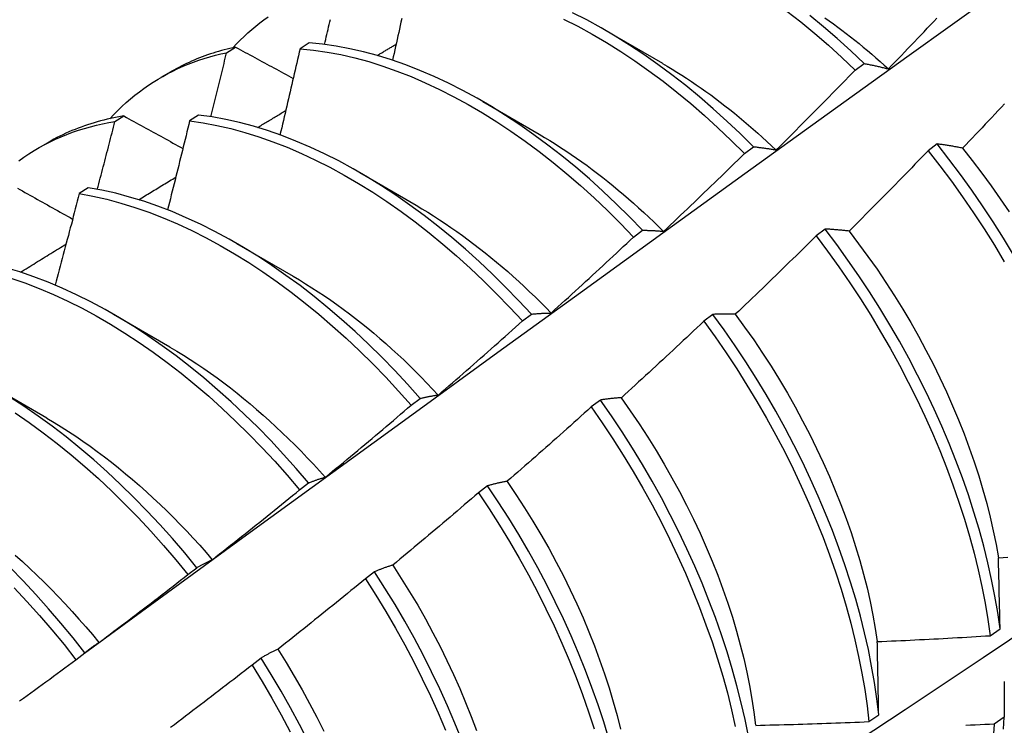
# Model space of a CAD drawing. Header units: inches. Extents: x 20 to 233, y 20 to 138.
# Tile 75 of 109: x 207.794 to 208.072, y 83.033 to 83.232. Entities that reach past the tile are written whole.
import ezdxf

# ---------------------------------------------------------------- set-up
doc = ezdxf.new("R2010")
doc.units = ezdxf.units.IN
doc.header["$MEASUREMENT"] = 0
doc.layers.add('Visible Edges(ANSI)', color=7, linetype='Continuous', lineweight=25)

msp = doc.modelspace()

# ---------------------------------------------------------------- linework, layer by layer
at = {"layer": 'Visible Edges(ANSI)'}
for p, q in [((207.9592, 83.2292), (207.97515, 83.21997)), ((207.85198, 83.22296), (207.85453, 83.22453)), ((207.87528, 83.22574), (207.87276, 83.2241)), ((208.02965, 83.21802), (208.03217, 83.21991)), ((207.83353, 83.21603), (207.83634, 83.21765)), ((207.9244, 83.20916), (207.94035, 83.19994)), ((207.82042, 83.2035), (207.82297, 83.20508)), ((207.84405, 83.20535), (207.84153, 83.2037)), ((207.79873, 83.19599), (207.80155, 83.19761)), ((208.0528, 83.19718), (208.05024, 83.19524)), ((207.99835, 83.1945), (208.00088, 83.1964)), ((207.8896, 83.18913), (207.90555, 83.1799)), ((207.81285, 83.18481), (207.81034, 83.18314)), ((207.967, 83.17088), (207.96953, 83.17279)), ((208.02115, 83.17314), (208.01859, 83.17119)), ((207.8548, 83.16909), (207.87075, 83.15986)), ((207.82, 83.14905), (207.83595, 83.13982)), ((207.9356, 83.14717), (207.93814, 83.14909)), ((207.98942, 83.14902), (207.98686, 83.14707)), ((207.7852, 83.12901), (207.80115, 83.11978)), ((207.90414, 83.12337), (207.90668, 83.1253)), ((207.95763, 83.12484), (207.95506, 83.12288)), ((207.87262, 83.09949), (207.87517, 83.10142)), ((207.92576, 83.1006), (207.92318, 83.09864)), ((207.84104, 83.07552), (207.84359, 83.07746)), ((207.89381, 83.0763), (207.89122, 83.07433)), ((208.06783, 83.05825), (208.07059, 83.06021)), ((207.80939, 83.05148), (207.81195, 83.05343)), ((207.86178, 83.05194), (207.85918, 83.04997)), ((208.03351, 83.03397), (208.03629, 83.03593)), ((208.07176, 83.03521), (208.06894, 83.03328))]:
    msp.add_line(p, q, dxfattribs=at)
at = {"layer": 'Visible Edges(ANSI)', "flags": 128}
for points in [[(207.81185, 83.05336), (207.83527, 83.07043), (207.85867, 83.08747), (207.88204, 83.10447), (207.90538, 83.12143), (207.92869, 83.13835), (207.95198, 83.15522), (207.97525, 83.17206), (207.99849, 83.18885), (208.02172, 83.20559), (208.04492, 83.22229), (208.0681, 83.23894), (208.09127, 83.25555), (208.11442, 83.2721), (208.13755, 83.2886), (208.16068, 83.30505), (208.18379, 83.32145), (208.20688, 83.33779), (208.22997, 83.35408), (208.25305, 83.37031)], [(207.85378, 83.22436), (207.8548, 83.22545), (207.85585, 83.22652), (207.85692, 83.22755), (207.858, 83.22856), (207.85911, 83.22953), (207.86024, 83.23048), (207.86138, 83.23139), (207.86255, 83.23228), (207.86373, 83.23314)], [(208.00088, 83.1964), (207.99715, 83.20009), (207.99338, 83.20366), (207.98955, 83.20712), (207.98569, 83.21045), (207.98178, 83.21366), (207.97785, 83.21673), (207.97388, 83.21967), (207.96989, 83.22247), (207.96588, 83.22512), (207.96185, 83.22763), (207.95782, 83.22999), (207.95378, 83.2322), (207.94974, 83.23425)], [(208.01037, 83.23474), (208.0143, 83.23165), (208.0182, 83.22843), (208.02206, 83.22508), (208.02588, 83.22161), (208.02965, 83.21802)], [(208.03217, 83.21991), (208.0284, 83.22349), (208.02458, 83.22696), (208.02072, 83.2303), (208.01681, 83.23351)], [(208.02105, 83.23285), (208.02227, 83.23199), (208.02349, 83.23111), (208.02471, 83.23021), (208.02592, 83.22931), (208.02714, 83.22838), (208.02834, 83.22744), (208.02955, 83.22649), (208.03075, 83.22553), (208.03195, 83.22454), (208.03314, 83.22355), (208.03433, 83.22254), (208.03551, 83.22152), (208.03669, 83.22048), (208.03786, 83.21944), (208.03903, 83.21837)], [(207.87967, 83.22529), (207.87983, 83.226), (207.88, 83.2267), (207.88017, 83.22741), (207.88033, 83.22812), (207.8805, 83.22883), (207.88066, 83.22953), (207.88083, 83.23024), (207.88099, 83.23095), (207.88116, 83.23166), (207.88132, 83.23237)], [(207.90148, 83.23259), (207.90127, 83.23161), (207.90105, 83.23063), (207.90084, 83.22965), (207.90062, 83.22867), (207.9004, 83.22769), (207.90019, 83.22671), (207.89997, 83.22572), (207.89975, 83.22474), (207.89953, 83.22376), (207.89932, 83.22278), (207.8991, 83.2218), (207.89888, 83.22082)], [(207.94723, 83.23248), (207.95127, 83.23042), (207.95531, 83.2282), (207.95935, 83.22583), (207.96337, 83.22331), (207.96738, 83.22064), (207.97137, 83.21783), (207.97533, 83.21488), (207.97927, 83.2118), (207.98317, 83.20858), (207.98703, 83.20524), (207.99085, 83.20178), (207.99463, 83.19819), (207.99835, 83.1945)], [(208.03903, 83.21839), (208.03995, 83.21934), (208.04087, 83.22029), (208.04179, 83.22124), (208.04271, 83.2222), (208.04363, 83.22315), (208.04454, 83.22411), (208.04546, 83.22506), (208.04637, 83.22602), (208.04729, 83.22698), (208.0482, 83.22793), (208.04911, 83.22889), (208.05002, 83.22985), (208.05094, 83.23081), (208.05185, 83.23178), (208.05275, 83.23274)], [(207.85453, 83.22453), (207.85372, 83.22435), (207.85292, 83.22417), (207.85211, 83.22397), (207.85131, 83.22377), (207.85052, 83.22356), (207.84973, 83.22333), (207.84895, 83.2231), (207.84816, 83.22286), (207.84739, 83.2226), (207.84662, 83.22234), (207.84585, 83.22207), (207.84509, 83.22179), (207.84433, 83.22149), (207.84358, 83.22119), (207.84283, 83.22088), (207.84209, 83.22056), (207.84136, 83.22023), (207.84062, 83.21989), (207.8399, 83.21954), (207.83918, 83.21918), (207.83846, 83.21881), (207.83775, 83.21843), (207.83704, 83.21805), (207.83634, 83.21765)], [(207.85453, 83.22453), (207.85521, 83.22416), (207.85588, 83.22379), (207.85656, 83.22343), (207.85723, 83.22306), (207.85791, 83.22269), (207.85858, 83.22233), (207.85926, 83.22196), (207.85994, 83.22159), (207.86062, 83.22123), (207.86129, 83.22086), (207.86197, 83.22049), (207.86265, 83.22013), (207.86333, 83.21976), (207.86401, 83.21939), (207.86469, 83.21902), (207.86537, 83.21866), (207.86605, 83.21829), (207.86673, 83.21792), (207.86741, 83.21755), (207.86809, 83.21718), (207.86878, 83.21682), (207.86946, 83.21645), (207.87014, 83.21608), (207.87083, 83.21571)], [(207.96953, 83.17279), (207.96586, 83.17658), (207.96213, 83.18026), (207.95835, 83.18383), (207.95453, 83.18728), (207.95066, 83.19061), (207.94675, 83.1938), (207.94281, 83.19687), (207.93884, 83.1998), (207.93485, 83.20259), (207.93084, 83.20524), (207.92682, 83.20774), (207.92278, 83.21009), (207.91874, 83.21229), (207.9147, 83.21433), (207.91066, 83.21622), (207.90663, 83.21794), (207.90262, 83.2195), (207.89862, 83.2209), (207.89465, 83.22213), (207.8907, 83.2232), (207.88679, 83.22409), (207.88291, 83.22481), (207.87907, 83.22536), (207.87528, 83.22574)], [(207.89454, 83.22216), (207.89476, 83.2223), (207.89499, 83.22243), (207.89521, 83.22256), (207.89543, 83.2227), (207.89566, 83.22283), (207.89588, 83.22296), (207.8961, 83.2231), (207.89633, 83.22323), (207.89655, 83.22336), (207.89677, 83.2235), (207.89699, 83.22363), (207.89722, 83.22377), (207.89744, 83.2239), (207.89766, 83.22403), (207.89789, 83.22417), (207.89811, 83.2243), (207.89833, 83.22443), (207.89856, 83.22457), (207.89878, 83.2247), (207.899, 83.22483), (207.89922, 83.22497), (207.89945, 83.2251), (207.89967, 83.22523), (207.89989, 83.22537)], [(207.81898, 83.20432), (207.8201, 83.20551), (207.82124, 83.20667), (207.82241, 83.20779), (207.8236, 83.20887), (207.82482, 83.20992), (207.82606, 83.21094), (207.82732, 83.21192), (207.82861, 83.21286), (207.82992, 83.21377), (207.83125, 83.21465), (207.8326, 83.21548), (207.83397, 83.21628), (207.83536, 83.21704), (207.83678, 83.21777), (207.83821, 83.21846), (207.83967, 83.21911), (207.84114, 83.21972), (207.84264, 83.2203), (207.84415, 83.22084), (207.84568, 83.22134), (207.84723, 83.2218), (207.8488, 83.22223), (207.85038, 83.22261), (207.85198, 83.22296)], [(207.84753, 83.20487), (207.84772, 83.20562), (207.84791, 83.20638), (207.84809, 83.20713), (207.84828, 83.20788), (207.84847, 83.20864), (207.84866, 83.20939), (207.84884, 83.21015), (207.84903, 83.2109), (207.84922, 83.21165), (207.8494, 83.21241), (207.84959, 83.21316), (207.84977, 83.21392), (207.84996, 83.21467), (207.85015, 83.21542), (207.85033, 83.21618), (207.85051, 83.21693), (207.8507, 83.21769), (207.85088, 83.21844), (207.85107, 83.21919), (207.85125, 83.21995), (207.85143, 83.2207), (207.85162, 83.22145), (207.8518, 83.22221), (207.85198, 83.22296)], [(207.87276, 83.2241), (207.87253, 83.22308), (207.87229, 83.22207), (207.87206, 83.22106), (207.87183, 83.22004), (207.87159, 83.21903), (207.87136, 83.21801), (207.87112, 83.217), (207.87089, 83.21598), (207.87065, 83.21497), (207.87042, 83.21395), (207.87018, 83.21294), (207.86994, 83.21192), (207.86971, 83.21091), (207.86947, 83.20989), (207.86923, 83.20888), (207.86899, 83.20786), (207.86875, 83.20685), (207.86851, 83.20583), (207.86827, 83.20482), (207.86803, 83.2038), (207.86779, 83.20279), (207.86755, 83.20177), (207.86731, 83.20076), (207.86707, 83.19974)], [(207.87276, 83.2241), (207.87655, 83.22371), (207.88039, 83.22314), (207.88427, 83.22241), (207.88819, 83.2215), (207.89214, 83.22043), (207.89611, 83.21918), (207.90011, 83.21777), (207.90413, 83.2162), (207.90815, 83.21446), (207.91219, 83.21256), (207.91623, 83.21051), (207.92027, 83.2083), (207.92431, 83.20593), (207.92833, 83.20342), (207.93234, 83.20076), (207.93633, 83.19796), (207.9403, 83.19502), (207.94424, 83.19195), (207.94814, 83.18874), (207.95201, 83.1854), (207.95583, 83.18195), (207.95961, 83.17837), (207.96333, 83.17468), (207.967, 83.17088)], [(207.97515, 83.21993), (207.97653, 83.21913), (207.9779, 83.21831), (207.97927, 83.21746), (207.98064, 83.2166), (207.98201, 83.21572), (207.98338, 83.21482), (207.98474, 83.2139), (207.9861, 83.21296), (207.98746, 83.212), (207.98881, 83.21102), (207.99016, 83.21003), (207.99151, 83.20901), (207.99285, 83.20797), (207.99419, 83.20692), (207.99552, 83.20585), (207.99685, 83.20476), (207.99817, 83.20366), (207.99949, 83.20253), (208.0008, 83.20139), (208.0021, 83.20024), (208.0034, 83.19907), (208.0047, 83.19788), (208.00599, 83.19667), (208.00727, 83.19545)], [(208.03217, 83.21991), (208.03245, 83.21986), (208.03273, 83.21981), (208.03301, 83.21975), (208.03329, 83.2197), (208.03357, 83.21964), (208.03385, 83.21958), (208.03414, 83.21953), (208.03442, 83.21947), (208.0347, 83.21941), (208.03499, 83.21935), (208.03527, 83.21928), (208.03556, 83.21922), (208.03584, 83.21916), (208.03613, 83.21909), (208.03642, 83.21903), (208.03671, 83.21896), (208.03699, 83.21889), (208.03728, 83.21882), (208.03757, 83.21875), (208.03786, 83.21868), (208.03816, 83.21861), (208.03845, 83.21854), (208.03874, 83.21846), (208.03903, 83.21839)], [(208.00729, 83.19548), (208.00823, 83.19641), (208.00917, 83.19734), (208.01011, 83.19827), (208.01105, 83.1992), (208.01199, 83.20014), (208.01292, 83.20107), (208.01386, 83.202), (208.0148, 83.20294), (208.01573, 83.20387), (208.01666, 83.20481), (208.0176, 83.20575), (208.01853, 83.20669), (208.01946, 83.20763), (208.02039, 83.20857), (208.02132, 83.20951), (208.02225, 83.21045), (208.02317, 83.21139), (208.0241, 83.21234), (208.02503, 83.21328), (208.02595, 83.21423), (208.02688, 83.21517), (208.0278, 83.21612), (208.02872, 83.21707), (208.02965, 83.21802)], [(208.07189, 83.20852), (208.07098, 83.20756), (208.07007, 83.20659), (208.06916, 83.20562), (208.06824, 83.20466), (208.06733, 83.2037), (208.06642, 83.20273), (208.0655, 83.20177), (208.06459, 83.20081), (208.06368, 83.19985), (208.06276, 83.19889), (208.06184, 83.19793), (208.06092, 83.19697), (208.06001, 83.19602)], [(207.82297, 83.20508), (207.82201, 83.20492), (207.82105, 83.20475), (207.8201, 83.20456), (207.81915, 83.20436), (207.81821, 83.20415), (207.81728, 83.20393), (207.81635, 83.20369), (207.81543, 83.20343), (207.81451, 83.20317), (207.8136, 83.20289), (207.81269, 83.2026), (207.8118, 83.20229), (207.8109, 83.20197), (207.81002, 83.20164), (207.80914, 83.2013), (207.80827, 83.20094), (207.8074, 83.20057), (207.80655, 83.20019), (207.8057, 83.19979), (207.80485, 83.19938), (207.80401, 83.19896), (207.80318, 83.19852), (207.80236, 83.19807), (207.80155, 83.19761)], [(207.82297, 83.20508), (207.82366, 83.2047), (207.82435, 83.20432), (207.82504, 83.20394), (207.82573, 83.20356), (207.82642, 83.20317), (207.82711, 83.20279), (207.8278, 83.20241), (207.82849, 83.20203), (207.82918, 83.20165), (207.82988, 83.20127), (207.83057, 83.20088), (207.83126, 83.2005), (207.83196, 83.20012), (207.83265, 83.19974), (207.83335, 83.19936), (207.83404, 83.19897), (207.83474, 83.19859), (207.83543, 83.19821), (207.83613, 83.19783), (207.83683, 83.19744), (207.83753, 83.19706), (207.83822, 83.19668), (207.83892, 83.1963), (207.83962, 83.19591)], [(207.93814, 83.14909), (207.93452, 83.15298), (207.93084, 83.15676), (207.92711, 83.16044), (207.92333, 83.164), (207.9195, 83.16744), (207.91563, 83.17076), (207.91172, 83.17395), (207.90778, 83.17701), (207.90381, 83.17993), (207.89982, 83.18271), (207.8958, 83.18535), (207.89178, 83.18784), (207.88774, 83.19018), (207.8837, 83.19237), (207.87966, 83.19441), (207.87562, 83.19629), (207.87159, 83.198), (207.86758, 83.19955), (207.86358, 83.20094), (207.85961, 83.20216), (207.85567, 83.20321), (207.85176, 83.2041), (207.84788, 83.20481), (207.84405, 83.20535)], [(207.86075, 83.20183), (207.86108, 83.20203), (207.86141, 83.20223), (207.86174, 83.20243), (207.86207, 83.20263), (207.8624, 83.20283), (207.86274, 83.20303), (207.86307, 83.20323), (207.8634, 83.20343), (207.86373, 83.20363), (207.86406, 83.20383), (207.86439, 83.20403), (207.86472, 83.20423), (207.86506, 83.20443), (207.86539, 83.20463), (207.86572, 83.20483), (207.86605, 83.20503), (207.86638, 83.20523), (207.86671, 83.20543), (207.86705, 83.20563), (207.86738, 83.20584), (207.86771, 83.20604), (207.86804, 83.20624), (207.86837, 83.20644), (207.8687, 83.20664)], [(207.79327, 83.19243), (207.79468, 83.19343), (207.79611, 83.19439), (207.79757, 83.1953), (207.79905, 83.19617), (207.80056, 83.197), (207.8021, 83.19779), (207.80365, 83.19853), (207.80523, 83.19923), (207.80684, 83.19988), (207.80846, 83.20049), (207.81011, 83.20105), (207.81178, 83.20157), (207.81347, 83.20205), (207.81518, 83.20248), (207.81691, 83.20287), (207.81866, 83.20321), (207.82042, 83.2035)], [(207.81543, 83.18436), (207.81564, 83.18516), (207.81586, 83.18595), (207.81607, 83.18675), (207.81628, 83.18755), (207.81649, 83.18835), (207.8167, 83.18915), (207.81691, 83.18994), (207.81712, 83.19074), (207.81733, 83.19154), (207.81753, 83.19234), (207.81774, 83.19313), (207.81795, 83.19393), (207.81816, 83.19473), (207.81837, 83.19553), (207.81857, 83.19632), (207.81878, 83.19712), (207.81899, 83.19792), (207.81919, 83.19872), (207.8194, 83.19951), (207.81961, 83.20031), (207.81981, 83.20111), (207.82002, 83.20191), (207.82022, 83.2027), (207.82042, 83.2035)], [(207.84153, 83.2037), (207.84127, 83.20265), (207.84102, 83.2016), (207.84076, 83.20056), (207.84051, 83.19951), (207.84025, 83.19846), (207.83999, 83.19742), (207.83973, 83.19637), (207.83948, 83.19532), (207.83922, 83.19428), (207.83896, 83.19323), (207.8387, 83.19218), (207.83844, 83.19114), (207.83818, 83.19009), (207.83792, 83.18904), (207.83766, 83.18799), (207.8374, 83.18695), (207.83713, 83.1859), (207.83687, 83.18485), (207.83661, 83.1838), (207.83634, 83.18276), (207.83608, 83.18171), (207.83581, 83.18066), (207.83555, 83.17961), (207.83528, 83.17856)], [(207.84153, 83.2037), (207.84536, 83.20314), (207.84924, 83.20242), (207.85316, 83.20152), (207.8571, 83.20046), (207.86108, 83.19922), (207.86507, 83.19782), (207.86909, 83.19626), (207.87312, 83.19453), (207.87715, 83.19264), (207.8812, 83.19059), (207.88524, 83.18839), (207.88927, 83.18604), (207.8933, 83.18354), (207.89731, 83.18089), (207.9013, 83.17809), (207.90527, 83.17516), (207.90921, 83.17209), (207.91311, 83.16889), (207.91698, 83.16557), (207.92081, 83.16212), (207.92458, 83.15855), (207.92831, 83.15486), (207.93198, 83.15107), (207.9356, 83.14717)], [(207.94034, 83.19992), (207.94185, 83.19903), (207.94336, 83.19812), (207.94487, 83.19718), (207.94637, 83.19622), (207.94787, 83.19524), (207.94937, 83.19423), (207.95087, 83.1932), (207.95236, 83.19214), (207.95385, 83.19107), (207.95533, 83.18997), (207.95681, 83.18885), (207.95829, 83.18771), (207.95976, 83.18654), (207.96122, 83.18536), (207.96268, 83.18415), (207.96413, 83.18293), (207.96558, 83.18168), (207.96702, 83.18042), (207.96845, 83.17914), (207.96988, 83.17783), (207.9713, 83.17651), (207.9727, 83.17517), (207.97411, 83.17381), (207.9755, 83.17244)], [(208.06001, 83.19602), (208.0597, 83.19608), (208.05939, 83.19613), (208.05908, 83.19619), (208.05878, 83.19625), (208.05847, 83.1963), (208.05816, 83.19636), (208.05786, 83.19641), (208.05756, 83.19646), (208.05725, 83.19651), (208.05695, 83.19657), (208.05665, 83.19662), (208.05635, 83.19666), (208.05605, 83.19671), (208.05575, 83.19676), (208.05545, 83.19681), (208.05515, 83.19685), (208.05486, 83.19689), (208.05456, 83.19694), (208.05427, 83.19698), (208.05397, 83.19702), (208.05368, 83.19706), (208.05338, 83.1971), (208.05309, 83.19714), (208.0528, 83.19718)], [(208.0744, 83.16588), (208.07159, 83.17053), (208.06868, 83.17514), (208.06568, 83.17968), (208.06259, 83.18417), (208.0594, 83.18858), (208.05614, 83.19292), (208.0528, 83.19718)], [(207.97551, 83.17249), (207.97647, 83.17339), (207.97743, 83.1743), (207.97839, 83.17521), (207.97935, 83.17612), (207.98031, 83.17703), (207.98126, 83.17794), (207.98222, 83.17885), (207.98318, 83.17977), (207.98413, 83.18068), (207.98508, 83.1816), (207.98604, 83.18251), (207.98699, 83.18343), (207.98794, 83.18435), (207.98889, 83.18527), (207.98984, 83.18618), (207.99079, 83.1871), (207.99173, 83.18803), (207.99268, 83.18895), (207.99363, 83.18987), (207.99457, 83.19079), (207.99552, 83.19172), (207.99646, 83.19264), (207.99741, 83.19357), (207.99835, 83.1945)], [(208.00088, 83.1964), (208.00114, 83.19637), (208.0014, 83.19635), (208.00166, 83.19632), (208.00192, 83.19629), (208.00218, 83.19626), (208.00245, 83.19622), (208.00271, 83.19619), (208.00298, 83.19616), (208.00324, 83.19612), (208.00351, 83.19609), (208.00377, 83.19605), (208.00404, 83.19601), (208.00431, 83.19597), (208.00458, 83.19593), (208.00484, 83.19589), (208.00511, 83.19585), (208.00538, 83.19581), (208.00566, 83.19577), (208.00593, 83.19572), (208.0062, 83.19567), (208.00647, 83.19563), (208.00675, 83.19558), (208.00702, 83.19553), (208.00729, 83.19548)], [(208.05024, 83.19524), (208.04932, 83.19428), (208.0484, 83.19333), (208.04748, 83.19238), (208.04655, 83.19143), (208.04563, 83.19048), (208.0447, 83.18953), (208.04378, 83.18858), (208.04285, 83.18763), (208.04192, 83.18668), (208.041, 83.18573), (208.04007, 83.18479), (208.03914, 83.18384), (208.03821, 83.1829), (208.03727, 83.18196), (208.03634, 83.18101), (208.03541, 83.18007), (208.03448, 83.17913), (208.03354, 83.17819), (208.03261, 83.17725), (208.03167, 83.17631), (208.03073, 83.17537), (208.0298, 83.17444), (208.02886, 83.1735), (208.02792, 83.17257)], [(208.05024, 83.19524), (208.05358, 83.19097), (208.05684, 83.18663), (208.06001, 83.18221), (208.0631, 83.17772), (208.0661, 83.17317), (208.069, 83.16856), (208.0718, 83.1639)], [(208.05997, 83.196), (208.06273, 83.19252), (208.06543, 83.18897), (208.06807, 83.18537), (208.07064, 83.18172), (208.07314, 83.17801)], [(207.82714, 83.18143), (207.82757, 83.18169), (207.82801, 83.18196), (207.82845, 83.18223), (207.82888, 83.18249), (207.82932, 83.18276), (207.82976, 83.18302), (207.83019, 83.18329), (207.83063, 83.18355), (207.83106, 83.18382), (207.8315, 83.18409), (207.83194, 83.18435), (207.83237, 83.18462), (207.83281, 83.18488), (207.83325, 83.18515), (207.83368, 83.18541), (207.83412, 83.18568), (207.83455, 83.18595), (207.83499, 83.18621), (207.83543, 83.18648), (207.83586, 83.18674), (207.8363, 83.18701), (207.83674, 83.18727), (207.83717, 83.18754), (207.83761, 83.1878)], [(207.79288, 83.18469), (207.79358, 83.18429), (207.79429, 83.1839), (207.79499, 83.1835), (207.79569, 83.18311), (207.7964, 83.18271), (207.79711, 83.18232), (207.79781, 83.18192), (207.79852, 83.18152), (207.79923, 83.18113), (207.79994, 83.18073), (207.80064, 83.18033), (207.80135, 83.17994), (207.80206, 83.17954), (207.80277, 83.17914), (207.80348, 83.17875), (207.80419, 83.17835), (207.80491, 83.17795), (207.80562, 83.17755), (207.80633, 83.17716), (207.80704, 83.17676), (207.80776, 83.17636), (207.80847, 83.17596)], [(207.81034, 83.18314), (207.81006, 83.18206), (207.80978, 83.18099), (207.8095, 83.17991), (207.80922, 83.17883), (207.80894, 83.17776), (207.80866, 83.17668), (207.80838, 83.1756), (207.8081, 83.17453), (207.80781, 83.17345), (207.80753, 83.17237), (207.80725, 83.1713), (207.80696, 83.17022), (207.80668, 83.16914), (207.8064, 83.16807), (207.80611, 83.16699), (207.80582, 83.16591), (207.80554, 83.16483), (207.80525, 83.16376), (207.80496, 83.16268), (207.80468, 83.1616), (207.80439, 83.16052), (207.8041, 83.15945), (207.80381, 83.15837), (207.80352, 83.15729)], [(207.81034, 83.18314), (207.81421, 83.18243), (207.81812, 83.18154), (207.82207, 83.18048), (207.82604, 83.17926), (207.83004, 83.17787), (207.83405, 83.17631), (207.83808, 83.1746), (207.84212, 83.17272), (207.84616, 83.17068), (207.8502, 83.16849), (207.85423, 83.16614), (207.85826, 83.16365), (207.86227, 83.16101), (207.86627, 83.15822), (207.87023, 83.1553), (207.87418, 83.15224), (207.87808, 83.14905), (207.88195, 83.14573), (207.88578, 83.14228), (207.88956, 83.13872), (207.89329, 83.13504), (207.89697, 83.13126), (207.90059, 83.12736), (207.90414, 83.12337)], [(207.90668, 83.1253), (207.90312, 83.12928), (207.8995, 83.13317), (207.89582, 83.13695), (207.89209, 83.14062), (207.8883, 83.14417), (207.88447, 83.1476), (207.8806, 83.15091), (207.87669, 83.1541), (207.87275, 83.15715), (207.86877, 83.16006), (207.86478, 83.16283), (207.86077, 83.16546), (207.85674, 83.16795), (207.8527, 83.17028), (207.84866, 83.17246), (207.84462, 83.17449), (207.84058, 83.17635), (207.83656, 83.17806), (207.83254, 83.1796), (207.82855, 83.18098), (207.82458, 83.18219), (207.82064, 83.18323), (207.81673, 83.18411), (207.81285, 83.18481)], [(207.93266, 82.96443), (207.95496, 82.97896), (207.97722, 82.99353), (207.99944, 83.00813), (208.02161, 83.02277), (208.04375, 83.03743), (208.06585, 83.05212), (208.0879, 83.06684), (208.10992, 83.08159), (208.1319, 83.09636), (208.15383, 83.11116), (208.17573, 83.12598), (208.19758, 83.14083), (208.2194, 83.15569), (208.24117, 83.17058), (208.26291, 83.18549)], [(207.90554, 83.17984), (207.90719, 83.17887), (207.90883, 83.17787), (207.91048, 83.17685), (207.91212, 83.17579), (207.91376, 83.17471), (207.91539, 83.1736), (207.91702, 83.17247), (207.91865, 83.1713), (207.92027, 83.17012), (207.92188, 83.1689), (207.92349, 83.16766), (207.92509, 83.1664), (207.92669, 83.16511), (207.92828, 83.1638), (207.92986, 83.16246), (207.93144, 83.1611), (207.933, 83.15972), (207.93456, 83.15831), (207.93611, 83.15688), (207.93764, 83.15543), (207.93917, 83.15395), (207.94069, 83.15246), (207.94219, 83.15094), (207.94369, 83.1494)], [(207.96953, 83.17279), (207.96978, 83.17279), (207.97002, 83.17279), (207.97026, 83.17278), (207.9705, 83.17278), (207.97075, 83.17278), (207.97099, 83.17277), (207.97124, 83.17276), (207.97149, 83.17275), (207.97173, 83.17275), (207.97198, 83.17274), (207.97223, 83.17272), (207.97248, 83.17271), (207.97273, 83.1727), (207.97298, 83.17269), (207.97323, 83.17267), (207.97348, 83.17265), (207.97373, 83.17264), (207.97399, 83.17262), (207.97424, 83.1726), (207.97449, 83.17258), (207.97475, 83.17256), (207.975, 83.17254), (207.97526, 83.17251), (207.97551, 83.17249)], [(208.02792, 83.17257), (208.02763, 83.1726), (208.02734, 83.17264), (208.02705, 83.17267), (208.02676, 83.1727), (208.02647, 83.17273), (208.02619, 83.17276), (208.0259, 83.17279), (208.02562, 83.17282), (208.02533, 83.17284), (208.02505, 83.17287), (208.02476, 83.1729), (208.02448, 83.17292), (208.0242, 83.17294), (208.02392, 83.17296), (208.02364, 83.17299), (208.02336, 83.17301), (208.02308, 83.17303), (208.0228, 83.17304), (208.02252, 83.17306), (208.02225, 83.17308), (208.02197, 83.17309), (208.0217, 83.17311), (208.02142, 83.17312), (208.02115, 83.17314)], [(208.07059, 83.06021), (208.06994, 83.06478), (208.06915, 83.06941), (208.06822, 83.07409), (208.06717, 83.07881), (208.06598, 83.08357), (208.06467, 83.08836), (208.06323, 83.09317), (208.06166, 83.09801), (208.05996, 83.10286), (208.05814, 83.10771), (208.05621, 83.11257), (208.05415, 83.11743), (208.05197, 83.12227), (208.04968, 83.1271), (208.04728, 83.1319), (208.04478, 83.13668), (208.04216, 83.14142), (208.03944, 83.14612), (208.03662, 83.15077), (208.03371, 83.15537), (208.0307, 83.15991), (208.0276, 83.16439), (208.02442, 83.1688), (208.02115, 83.17314)], [(208.0279, 83.17253), (208.0306, 83.16899), (208.03324, 83.1654), (208.03582, 83.16176), (208.03832, 83.15806), (208.04075, 83.15431), (208.0431, 83.15053), (208.04537, 83.14671), (208.04755, 83.14285), (208.04965, 83.13896), (208.05167, 83.13505), (208.0536, 83.13112), (208.05544, 83.12717), (208.05719, 83.12321), (208.05885, 83.11924), (208.06042, 83.11528), (208.06189, 83.11131), (208.06327, 83.10736), (208.06455, 83.10342), (208.06573, 83.09949), (208.06682, 83.09558), (208.0678, 83.09171), (208.06868, 83.08786), (208.06945, 83.08405), (208.07012, 83.08028)], [(207.79371, 83.16095), (207.79424, 83.16128), (207.79478, 83.16161), (207.79532, 83.16194), (207.79586, 83.16227), (207.79639, 83.1626), (207.79693, 83.16293), (207.79747, 83.16326), (207.79801, 83.16359), (207.79854, 83.16393), (207.79908, 83.16426), (207.79962, 83.16459), (207.80016, 83.16492), (207.80069, 83.16525), (207.80123, 83.16558), (207.80177, 83.16591), (207.80231, 83.16624), (207.80285, 83.16657), (207.80338, 83.1669), (207.80392, 83.16723), (207.80446, 83.16756), (207.805, 83.16789), (207.80553, 83.16822), (207.80607, 83.16855), (207.80661, 83.16888)], [(207.94369, 83.14941), (207.94467, 83.1503), (207.94565, 83.15118), (207.94663, 83.15207), (207.94761, 83.15295), (207.94858, 83.15384), (207.94956, 83.15473), (207.95054, 83.15562), (207.95151, 83.15651), (207.95248, 83.1574), (207.95346, 83.15829), (207.95443, 83.15919), (207.9554, 83.16008), (207.95637, 83.16098), (207.95734, 83.16187), (207.95831, 83.16277), (207.95928, 83.16367), (207.96025, 83.16456), (207.96121, 83.16546), (207.96218, 83.16636), (207.96314, 83.16727), (207.96411, 83.16817), (207.96507, 83.16907), (207.96604, 83.16997), (207.967, 83.17088)], [(208.01859, 83.17119), (208.01764, 83.17026), (208.0167, 83.16933), (208.01576, 83.1684), (208.01481, 83.16747), (208.01387, 83.16654), (208.01292, 83.16561), (208.01198, 83.16468), (208.01103, 83.16376), (208.01008, 83.16283), (208.00913, 83.16191), (208.00818, 83.16098), (208.00723, 83.16006), (208.00628, 83.15914), (208.00533, 83.15822), (208.00438, 83.1573), (208.00343, 83.15638), (208.00247, 83.15546), (208.00152, 83.15454), (208.00056, 83.15363), (207.9996, 83.15271), (207.99865, 83.1518), (207.99769, 83.15088), (207.99673, 83.14997), (207.99577, 83.14906)], [(208.01859, 83.17119), (208.02185, 83.16685), (208.02503, 83.16243), (208.02812, 83.15795), (208.03112, 83.1534), (208.03403, 83.1488), (208.03684, 83.14414), (208.03955, 83.13944), (208.04216, 83.13469), (208.04466, 83.12992), (208.04705, 83.12511), (208.04933, 83.12028), (208.0515, 83.11544), (208.05354, 83.11058), (208.05547, 83.10573), (208.05728, 83.10087), (208.05897, 83.09602), (208.06053, 83.09119), (208.06196, 83.08637), (208.06327, 83.08158), (208.06444, 83.07683), (208.06549, 83.07211), (208.0664, 83.06744), (208.06718, 83.06281), (208.06783, 83.05825)], [(207.87517, 83.10142), (207.87167, 83.1055), (207.86811, 83.10948), (207.86449, 83.11336), (207.8608, 83.11713), (207.85707, 83.12079), (207.85328, 83.12434), (207.84944, 83.12776), (207.84557, 83.13107), (207.84166, 83.13424), (207.83771, 83.13728), (207.83374, 83.14019), (207.82974, 83.14295), (207.82573, 83.14558), (207.8217, 83.14805), (207.81766, 83.15037), (207.81362, 83.15255), (207.80958, 83.15456), (207.80555, 83.15642), (207.80152, 83.15812), (207.79751, 83.15965), (207.79352, 83.16102), (207.78955, 83.16222)], [(207.79101, 83.1593), (207.795, 83.15792), (207.79901, 83.15637), (207.80304, 83.15466), (207.80708, 83.15279), (207.81112, 83.15077), (207.81516, 83.14858), (207.8192, 83.14625), (207.82322, 83.14376), (207.82724, 83.14113), (207.83123, 83.13835), (207.8352, 83.13544), (207.83914, 83.13239), (207.84305, 83.1292), (207.84693, 83.12589), (207.85076, 83.12245), (207.85454, 83.1189), (207.85828, 83.11523), (207.86195, 83.11145), (207.86557, 83.10756), (207.86913, 83.10357), (207.87262, 83.09949)], [(207.87075, 83.1598), (207.87254, 83.15875), (207.87432, 83.15767), (207.8761, 83.15656), (207.87787, 83.15541), (207.87965, 83.15424), (207.88141, 83.15303), (207.88317, 83.15179), (207.88493, 83.15052), (207.88668, 83.14921), (207.88842, 83.14788), (207.89015, 83.14652), (207.89188, 83.14512), (207.8936, 83.1437), (207.89531, 83.14225), (207.89701, 83.14076), (207.8987, 83.13925), (207.90038, 83.13772), (207.90204, 83.13615), (207.9037, 83.13456), (207.90535, 83.13294), (207.90698, 83.1313), (207.9086, 83.12963), (207.9102, 83.12794), (207.9118, 83.12623)], [(207.93814, 83.14909), (207.93836, 83.14911), (207.93859, 83.14914), (207.93881, 83.14916), (207.93904, 83.14918), (207.93926, 83.1492), (207.93949, 83.14922), (207.93972, 83.14924), (207.93995, 83.14926), (207.94018, 83.14928), (207.94041, 83.14929), (207.94064, 83.14931), (207.94087, 83.14932), (207.9411, 83.14934), (207.94133, 83.14935), (207.94157, 83.14936), (207.9418, 83.14937), (207.94204, 83.14938), (207.94227, 83.14939), (207.94251, 83.14939), (207.94274, 83.1494), (207.94298, 83.1494), (207.94322, 83.14941), (207.94345, 83.14941), (207.94369, 83.14941)], [(207.91183, 83.12625), (207.91283, 83.12712), (207.91382, 83.12798), (207.91482, 83.12884), (207.91582, 83.1297), (207.91681, 83.13057), (207.91781, 83.13143), (207.9188, 83.1323), (207.9198, 83.13317), (207.92079, 83.13404), (207.92178, 83.13491), (207.92277, 83.13578), (207.92377, 83.13665), (207.92476, 83.13752), (207.92574, 83.13839), (207.92673, 83.13926), (207.92772, 83.14014), (207.92871, 83.14101), (207.92969, 83.14189), (207.93068, 83.14277), (207.93166, 83.14365), (207.93265, 83.14453), (207.93363, 83.14541), (207.93461, 83.14629), (207.9356, 83.14717)], [(207.98686, 83.14707), (207.9859, 83.14616), (207.98493, 83.14525), (207.98397, 83.14435), (207.98301, 83.14344), (207.98204, 83.14253), (207.98107, 83.14163), (207.98011, 83.14072), (207.97914, 83.13982), (207.97817, 83.13892), (207.9772, 83.13802), (207.97623, 83.13712), (207.97526, 83.13622), (207.97429, 83.13532), (207.97332, 83.13442), (207.97235, 83.13352), (207.97138, 83.13263), (207.9704, 83.13173), (207.96943, 83.13084), (207.96845, 83.12994), (207.96748, 83.12905), (207.9665, 83.12816), (207.96552, 83.12727), (207.96454, 83.12638), (207.96356, 83.12549)], [(207.98686, 83.14707), (207.99004, 83.14266), (207.99314, 83.13818), (207.99615, 83.13364), (207.99906, 83.12903), (208.00188, 83.12438), (208.00459, 83.11968), (208.00721, 83.11494), (208.00972, 83.11016), (208.01211, 83.10536), (208.0144, 83.10053), (208.01657, 83.09569), (208.01863, 83.09083), (208.02056, 83.08597), (208.02238, 83.08112), (208.02407, 83.07627), (208.02564, 83.07143), (208.02708, 83.06662), (208.02839, 83.06183), (208.02958, 83.05707), (208.03063, 83.05235), (208.03155, 83.04767), (208.03234, 83.04305), (208.03299, 83.03848), (208.03351, 83.03397)], [(207.99577, 83.14906), (207.9955, 83.14907), (207.99523, 83.14908), (207.99496, 83.14908), (207.99469, 83.14909), (207.99442, 83.1491), (207.99415, 83.1491), (207.99388, 83.1491), (207.99361, 83.14911), (207.99334, 83.14911), (207.99308, 83.14911), (207.99281, 83.14911), (207.99255, 83.14911), (207.99228, 83.14911), (207.99202, 83.1491), (207.99176, 83.1491), (207.9915, 83.14909), (207.99123, 83.14909), (207.99097, 83.14908), (207.99071, 83.14907), (207.99045, 83.14907), (207.9902, 83.14906), (207.98994, 83.14905), (207.98968, 83.14903), (207.98942, 83.14902)], [(208.03629, 83.03593), (208.03576, 83.04044), (208.0351, 83.04502), (208.0343, 83.04965), (208.03337, 83.05433), (208.0323, 83.05905), (208.03111, 83.06381), (208.02979, 83.0686), (208.02834, 83.07342), (208.02676, 83.07826), (208.02506, 83.08311), (208.02323, 83.08796), (208.02129, 83.09282), (208.01922, 83.09767), (208.01704, 83.10252), (208.01475, 83.10734), (208.01234, 83.11215), (208.00982, 83.11692), (208.0072, 83.12166), (208.00448, 83.12635), (208.00165, 83.131), (207.99873, 83.1356), (207.99572, 83.14014), (207.99262, 83.14462), (207.98942, 83.14902)], [(207.99577, 83.14905), (207.9984, 83.14546), (208.00097, 83.14181), (208.00346, 83.13811), (208.00588, 83.13436), (208.00823, 83.13057), (208.01049, 83.12674), (208.01268, 83.12288), (208.01479, 83.11899), (208.01681, 83.11507), (208.01875, 83.11114), (208.0206, 83.10719), (208.02236, 83.10323), (208.02403, 83.09926), (208.02561, 83.0953), (208.02709, 83.09134), (208.02848, 83.08738), (208.02976, 83.08344), (208.03095, 83.07952), (208.03203, 83.07562), (208.033, 83.07175), (208.03387, 83.06791), (208.03464, 83.0641), (208.0353, 83.06033), (208.03585, 83.05661)], [(207.83596, 83.1398), (207.83787, 83.13867), (207.83979, 83.1375), (207.8417, 83.1363), (207.84361, 83.13505), (207.84551, 83.13377), (207.84741, 83.13245), (207.8493, 83.13109), (207.85118, 83.12969), (207.85306, 83.12826), (207.85493, 83.12679), (207.85679, 83.12529), (207.85864, 83.12376), (207.86048, 83.12219), (207.86231, 83.12059), (207.86413, 83.11896), (207.86594, 83.1173), (207.86773, 83.11561), (207.86951, 83.11389), (207.87128, 83.11214), (207.87303, 83.11036), (207.87477, 83.10855), (207.8765, 83.10672), (207.8782, 83.10486), (207.87989, 83.10298)], [(207.84359, 83.07746), (207.84016, 83.08162), (207.83667, 83.0857), (207.8331, 83.08967), (207.82947, 83.09354), (207.82579, 83.09731), (207.82204, 83.10097), (207.81825, 83.10451), (207.81442, 83.10792), (207.81054, 83.11122), (207.80662, 83.11439), (207.80268, 83.11742), (207.7987, 83.12032), (207.79471, 83.12307), (207.79069, 83.12569)], [(207.90668, 83.1253), (207.90689, 83.12535), (207.9071, 83.1254), (207.90731, 83.12545), (207.90752, 83.1255), (207.90773, 83.12555), (207.90794, 83.12559), (207.90815, 83.12564), (207.90836, 83.12568), (207.90857, 83.12573), (207.90878, 83.12577), (207.909, 83.12581), (207.90921, 83.12585), (207.90943, 83.12589), (207.90964, 83.12593), (207.90986, 83.12597), (207.91007, 83.126), (207.91029, 83.12604), (207.91051, 83.12607), (207.91073, 83.12611), (207.91095, 83.12614), (207.91116, 83.12617), (207.91138, 83.1262), (207.91161, 83.12623), (207.91183, 83.12625)], [(207.96356, 83.12549), (207.96331, 83.12547), (207.96305, 83.12546), (207.9628, 83.12544), (207.96255, 83.12542), (207.96229, 83.1254), (207.96204, 83.12538), (207.96179, 83.12536), (207.96154, 83.12534), (207.96129, 83.12531), (207.96104, 83.12529), (207.96079, 83.12526), (207.96055, 83.12524), (207.9603, 83.12521), (207.96005, 83.12518), (207.95981, 83.12515), (207.95956, 83.12512), (207.95932, 83.12509), (207.95908, 83.12506), (207.95883, 83.12502), (207.95859, 83.12499), (207.95835, 83.12495), (207.95811, 83.12492), (207.95787, 83.12488), (207.95763, 83.12484)], [(207.99945, 83.02988), (207.99851, 83.03457), (207.99744, 83.03929), (207.99624, 83.04405), (207.99491, 83.04885), (207.99345, 83.05367), (207.99186, 83.0585), (207.99015, 83.06335), (207.98832, 83.06821), (207.98637, 83.07307), (207.9843, 83.07792), (207.98211, 83.08276), (207.97981, 83.08759), (207.9774, 83.09239), (207.97487, 83.09716), (207.97225, 83.1019), (207.96952, 83.10659), (207.96669, 83.11124), (207.96376, 83.11583), (207.96074, 83.12037), (207.95763, 83.12484)], [(207.96353, 83.12547), (207.96609, 83.12182), (207.96859, 83.11812), (207.97102, 83.11437), (207.97338, 83.11058), (207.97565, 83.10675), (207.97785, 83.10289), (207.97997, 83.09901), (207.982, 83.0951), (207.98394, 83.09117), (207.9858, 83.08722), (207.98756, 83.08327), (207.98923, 83.07931), (207.99081, 83.07535), (207.99228, 83.07139), (207.99366, 83.06744), (207.99493, 83.0635), (207.99611, 83.05958), (207.99718, 83.05568), (207.99815, 83.0518), (207.99902, 83.04795), (207.99979, 83.04414), (208.00046, 83.04037), (208.00102, 83.03664), (208.00148, 83.03295)], [(207.87991, 83.10302), (207.88093, 83.10386), (207.88195, 83.1047), (207.88296, 83.10554), (207.88398, 83.10638), (207.88499, 83.10722), (207.88601, 83.10806), (207.88702, 83.1089), (207.88803, 83.10975), (207.88905, 83.11059), (207.89006, 83.11144), (207.89107, 83.11228), (207.89208, 83.11313), (207.89309, 83.11398), (207.8941, 83.11483), (207.8951, 83.11568), (207.89611, 83.11653), (207.89712, 83.11738), (207.89812, 83.11823), (207.89913, 83.11909), (207.90013, 83.11994), (207.90113, 83.1208), (207.90213, 83.12165), (207.90314, 83.12251), (207.90414, 83.12337)], [(207.95506, 83.12288), (207.95408, 83.122), (207.95309, 83.12111), (207.95211, 83.12023), (207.95113, 83.11935), (207.95014, 83.11846), (207.94915, 83.11758), (207.94817, 83.1167), (207.94718, 83.11582), (207.94619, 83.11494), (207.9452, 83.11407), (207.94422, 83.11319), (207.94323, 83.11231), (207.94223, 83.11144), (207.94124, 83.11056), (207.94025, 83.10969), (207.93926, 83.10882), (207.93826, 83.10795), (207.93727, 83.10707), (207.93627, 83.10621), (207.93528, 83.10534), (207.93428, 83.10447), (207.93329, 83.1036), (207.93229, 83.10274), (207.93129, 83.10187)], [(207.95506, 83.12288), (207.95816, 83.11841), (207.96117, 83.11387), (207.96409, 83.10927), (207.96691, 83.10462), (207.96964, 83.09992), (207.97226, 83.09518), (207.97477, 83.09041), (207.97718, 83.0856), (207.97947, 83.08078), (207.98165, 83.07594), (207.98371, 83.07108), (207.98565, 83.06622), (207.98748, 83.06137), (207.98918, 83.05652), (207.99075, 83.05168), (207.9922, 83.04686), (207.99352, 83.04207), (207.99471, 83.03731), (207.99577, 83.03259)], [(207.7922, 83.12125), (207.7962, 83.11848), (207.80017, 83.11558), (207.80411, 83.11253), (207.80802, 83.10935), (207.8119, 83.10605), (207.81573, 83.10262), (207.81952, 83.09907), (207.82326, 83.09541), (207.82694, 83.09163), (207.83056, 83.08775), (207.83412, 83.08377), (207.83762, 83.07969), (207.84104, 83.07552)], [(207.80114, 83.11975), (207.8032, 83.11853), (207.80525, 83.11727), (207.8073, 83.11596), (207.80934, 83.11462), (207.81138, 83.11323), (207.81341, 83.11179), (207.81543, 83.11032), (207.81745, 83.10881), (207.81946, 83.10726), (207.82145, 83.10566), (207.82344, 83.10403), (207.82542, 83.10237), (207.82738, 83.10066), (207.82933, 83.09892), (207.83127, 83.09715), (207.83319, 83.09534), (207.8351, 83.0935), (207.83699, 83.09162), (207.83886, 83.08971), (207.84072, 83.08777), (207.84255, 83.0858), (207.84437, 83.0838), (207.84616, 83.08177), (207.84794, 83.07971)], [(207.87517, 83.10142), (207.87536, 83.1015), (207.87555, 83.10158), (207.87574, 83.10165), (207.87594, 83.10173), (207.87613, 83.1018), (207.87632, 83.10188), (207.87652, 83.10195), (207.87671, 83.10202), (207.87691, 83.10209), (207.8771, 83.10216), (207.8773, 83.10223), (207.8775, 83.1023), (207.8777, 83.10236), (207.8779, 83.10243), (207.87809, 83.10249), (207.87829, 83.10256), (207.87849, 83.10262), (207.8787, 83.10268), (207.8789, 83.10274), (207.8791, 83.1028), (207.8793, 83.10286), (207.8795, 83.10291), (207.87971, 83.10297), (207.87991, 83.10302)], [(207.84795, 83.07972), (207.84898, 83.08053), (207.85002, 83.08135), (207.85105, 83.08216), (207.85209, 83.08298), (207.85312, 83.08379), (207.85415, 83.08461), (207.85519, 83.08543), (207.85622, 83.08625), (207.85725, 83.08707), (207.85828, 83.08789), (207.85931, 83.08871), (207.86033, 83.08953), (207.86136, 83.09036), (207.86239, 83.09118), (207.86342, 83.09201), (207.86444, 83.09284), (207.86547, 83.09366), (207.86649, 83.09449), (207.86751, 83.09532), (207.86854, 83.09615), (207.86956, 83.09699), (207.87058, 83.09782), (207.8716, 83.09865), (207.87262, 83.09949)], [(207.93129, 83.10187), (207.93105, 83.10183), (207.93081, 83.10179), (207.93058, 83.10174), (207.93034, 83.1017), (207.9301, 83.10165), (207.92987, 83.10161), (207.92964, 83.10156), (207.9294, 83.10151), (207.92917, 83.10146), (207.92894, 83.10141), (207.92871, 83.10136), (207.92848, 83.10131), (207.92825, 83.10125), (207.92802, 83.1012), (207.92779, 83.10114), (207.92756, 83.10109), (207.92733, 83.10103), (207.9271, 83.10097), (207.92688, 83.10091), (207.92665, 83.10085), (207.92643, 83.10079), (207.9262, 83.10073), (207.92598, 83.10066), (207.92576, 83.1006)], [(207.96003, 83.02909), (207.95856, 83.03391), (207.95697, 83.03875), (207.95525, 83.0436), (207.95341, 83.04846), (207.95145, 83.05332), (207.94937, 83.05817), (207.94718, 83.06301), (207.94487, 83.06784), (207.94245, 83.07264), (207.93992, 83.0774), (207.93729, 83.08214), (207.93455, 83.08683), (207.93172, 83.09147), (207.92878, 83.09607), (207.92576, 83.1006)], [(207.93126, 83.10184), (207.93377, 83.09814), (207.9362, 83.0944), (207.93856, 83.09062), (207.94084, 83.0868), (207.94304, 83.08294), (207.94515, 83.07906), (207.94718, 83.07515), (207.94911, 83.07122), (207.95096, 83.06728), (207.95272, 83.06332), (207.95438, 83.05936), (207.95595, 83.05539), (207.95742, 83.05143), (207.9588, 83.04748), (207.96008, 83.04353), (207.96126, 83.03961), (207.96235, 83.0357), (207.96333, 83.03182)], [(207.92318, 83.09864), (207.92218, 83.09777), (207.92118, 83.09691), (207.92017, 83.09605), (207.91917, 83.09519), (207.91817, 83.09434), (207.91716, 83.09348), (207.91615, 83.09262), (207.91515, 83.09177), (207.91414, 83.09091), (207.91313, 83.09006), (207.91212, 83.0892), (207.91111, 83.08835), (207.9101, 83.0875), (207.90909, 83.08665), (207.90808, 83.0858), (207.90707, 83.08495), (207.90606, 83.08411), (207.90504, 83.08326), (207.90403, 83.08242), (207.90301, 83.08157), (207.902, 83.08073), (207.90098, 83.07988), (207.89996, 83.07904), (207.89895, 83.0782)], [(207.92318, 83.09864), (207.9262, 83.0941), (207.92912, 83.0895), (207.93195, 83.08486), (207.93468, 83.08016), (207.93731, 83.07542), (207.93983, 83.07065), (207.94224, 83.06585), (207.94454, 83.06103), (207.94672, 83.05618), (207.94879, 83.05133), (207.95074, 83.04647), (207.95257, 83.04161), (207.95428, 83.03676), (207.95586, 83.03193)], [(207.79219, 83.08101), (207.79427, 83.07917), (207.79633, 83.07728), (207.79838, 83.07535), (207.80041, 83.07338), (207.80242, 83.07137), (207.80441, 83.06932), (207.80638, 83.06724), (207.80833, 83.06512), (207.81025, 83.06297), (207.81216, 83.06079), (207.81404, 83.05857), (207.81589, 83.05632)], [(208.07014, 83.08028), (208.07147, 83.08036), (208.0728, 83.08045)], [(208.07059, 83.06021), (208.07058, 83.06106), (208.07056, 83.0619), (208.07054, 83.06275), (208.07052, 83.06359), (208.07051, 83.06444), (208.07049, 83.06528), (208.07047, 83.06612), (208.07045, 83.06696), (208.07043, 83.0678), (208.07041, 83.06864), (208.07039, 83.06947), (208.07038, 83.07031), (208.07036, 83.07115), (208.07034, 83.07198), (208.07032, 83.07282), (208.0703, 83.07365), (208.07028, 83.07448), (208.07026, 83.07531), (208.07024, 83.07614), (208.07022, 83.07697), (208.0702, 83.0778), (208.07018, 83.07862), (208.07016, 83.07945), (208.07014, 83.08028)], [(207.81195, 83.05343), (207.80859, 83.05767), (207.80516, 83.06183), (207.80166, 83.06589), (207.79809, 83.06986), (207.79446, 83.07373), (207.79077, 83.07749)], [(207.84359, 83.07746), (207.84377, 83.07757), (207.84394, 83.07767), (207.84412, 83.07778), (207.84429, 83.07788), (207.84447, 83.07798), (207.84465, 83.07808), (207.84483, 83.07818), (207.84501, 83.07828), (207.84519, 83.07838), (207.84537, 83.07848), (207.84555, 83.07857), (207.84573, 83.07867), (207.84591, 83.07876), (207.84609, 83.07885), (207.84628, 83.07895), (207.84646, 83.07904), (207.84664, 83.07912), (207.84683, 83.07921), (207.84701, 83.0793), (207.8472, 83.07939), (207.84738, 83.07947), (207.84757, 83.07955), (207.84776, 83.07964), (207.84795, 83.07972)], [(207.89895, 83.0782), (207.89872, 83.07813), (207.8985, 83.07807), (207.89828, 83.078), (207.89806, 83.07793), (207.89784, 83.07785), (207.89763, 83.07778), (207.89741, 83.07771), (207.89719, 83.07763), (207.89698, 83.07756), (207.89676, 83.07748), (207.89654, 83.0774), (207.89633, 83.07732), (207.89612, 83.07724), (207.8959, 83.07716), (207.89569, 83.07708), (207.89548, 83.077), (207.89527, 83.07691), (207.89506, 83.07683), (207.89485, 83.07674), (207.89464, 83.07666), (207.89443, 83.07657), (207.89422, 83.07648), (207.89401, 83.07639), (207.89381, 83.0763)], [(207.89894, 83.0782), (207.90136, 83.07446), (207.90371, 83.07067), (207.90599, 83.06685), (207.90818, 83.06299), (207.91028, 83.0591), (207.91231, 83.05519), (207.91425, 83.05125), (207.9161, 83.0473), (207.91786, 83.04335), (207.91953, 83.03938), (207.92111, 83.03541), (207.9226, 83.03145)], [(207.81593, 83.05635), (207.81698, 83.05713), (207.81803, 83.05792), (207.81909, 83.05871), (207.82014, 83.0595), (207.82119, 83.0603), (207.82224, 83.06109), (207.82329, 83.06188), (207.82434, 83.06268), (207.82539, 83.06347), (207.82644, 83.06427), (207.82749, 83.06507), (207.82853, 83.06587), (207.82958, 83.06666), (207.83062, 83.06747), (207.83167, 83.06827), (207.83271, 83.06907), (207.83375, 83.06987), (207.8348, 83.07068), (207.83584, 83.07148), (207.83688, 83.07229), (207.83792, 83.0731), (207.83896, 83.0739), (207.84, 83.07471), (207.84104, 83.07552)], [(207.89122, 83.07433), (207.8902, 83.07349), (207.88918, 83.07266), (207.88816, 83.07182), (207.88714, 83.07099), (207.88611, 83.07015), (207.88509, 83.06932), (207.88406, 83.06849), (207.88304, 83.06766), (207.88201, 83.06683), (207.88098, 83.066), (207.87996, 83.06517), (207.87893, 83.06434), (207.8779, 83.06352), (207.87687, 83.06269), (207.87584, 83.06187), (207.87481, 83.06104), (207.87378, 83.06022), (207.87274, 83.0594), (207.87171, 83.05858), (207.87068, 83.05776), (207.86964, 83.05694), (207.86861, 83.05612), (207.86757, 83.05531), (207.86653, 83.05449)], [(207.89122, 83.07433), (207.89415, 83.06974), (207.89699, 83.06509), (207.89972, 83.0604), (207.90235, 83.05567), (207.90488, 83.0509), (207.9073, 83.0461), (207.90961, 83.04127), (207.9118, 83.03643), (207.91388, 83.03158)], [(207.9185, 83.02871), (207.91653, 83.03357), (207.91445, 83.03842), (207.91225, 83.04326), (207.90993, 83.04808), (207.9075, 83.05288), (207.90497, 83.05765), (207.90233, 83.06238), (207.89959, 83.06707), (207.89675, 83.07171), (207.89381, 83.0763)], [(207.79192, 83.07182), (207.79555, 83.06795), (207.79911, 83.06397), (207.80261, 83.0599), (207.80604, 83.05573), (207.80939, 83.05148)], [(208.03589, 83.05658), (208.03722, 83.05664), (208.03855, 83.0567), (208.03988, 83.05676), (208.04121, 83.05682), (208.04255, 83.05688), (208.04388, 83.05694), (208.04521, 83.05701), (208.04654, 83.05707), (208.04787, 83.05714), (208.0492, 83.0572), (208.05053, 83.05727), (208.05186, 83.05734), (208.05319, 83.05741), (208.05452, 83.05748), (208.05586, 83.05755), (208.05719, 83.05763), (208.05852, 83.0577), (208.05985, 83.05778), (208.06118, 83.05785), (208.06251, 83.05793), (208.06384, 83.05801), (208.06517, 83.05809), (208.0665, 83.05817), (208.06783, 83.05825)], [(207.81195, 83.05343), (207.81211, 83.05356), (207.81227, 83.0537), (207.81243, 83.05383), (207.81259, 83.05396), (207.81275, 83.05409), (207.81291, 83.05422), (207.81308, 83.05434), (207.81324, 83.05447), (207.8134, 83.0546), (207.81357, 83.05472), (207.81373, 83.05484), (207.8139, 83.05497), (207.81407, 83.05509), (207.81423, 83.05521), (207.8144, 83.05533), (207.81457, 83.05544), (207.81473, 83.05556), (207.8149, 83.05568), (207.81507, 83.05579), (207.81524, 83.0559), (207.81541, 83.05602), (207.81558, 83.05613), (207.81575, 83.05624), (207.81593, 83.05635)], [(208.03629, 83.03593), (208.03628, 83.0368), (208.03626, 83.03767), (208.03625, 83.03854), (208.03623, 83.03941), (208.03622, 83.04027), (208.0362, 83.04114), (208.03618, 83.04201), (208.03617, 83.04287), (208.03615, 83.04373), (208.03614, 83.0446), (208.03612, 83.04546), (208.0361, 83.04632), (208.03609, 83.04718), (208.03607, 83.04804), (208.03605, 83.0489), (208.03603, 83.04975), (208.03602, 83.05061), (208.036, 83.05147), (208.03598, 83.05232), (208.03596, 83.05317), (208.03594, 83.05403), (208.03593, 83.05488), (208.03591, 83.05573), (208.03589, 83.05658)], [(207.86653, 83.05449), (207.86633, 83.0544), (207.86612, 83.0543), (207.86592, 83.0542), (207.86571, 83.05411), (207.86551, 83.05401), (207.86531, 83.05391), (207.86511, 83.05381), (207.86491, 83.05371), (207.86471, 83.0536), (207.86451, 83.0535), (207.86431, 83.0534), (207.86411, 83.05329), (207.86391, 83.05318), (207.86371, 83.05308), (207.86352, 83.05297), (207.86332, 83.05286), (207.86313, 83.05275), (207.86293, 83.05264), (207.86274, 83.05252), (207.86254, 83.05241), (207.86235, 83.05229), (207.86216, 83.05218), (207.86197, 83.05206), (207.86178, 83.05194)], [(207.86649, 83.05448), (207.86885, 83.05069), (207.87112, 83.04686), (207.87332, 83.043), (207.87544, 83.03912), (207.87748, 83.0352), (207.87942, 83.03127)], [(207.79347, 83.03981), (207.79454, 83.04058), (207.7956, 83.04135), (207.79667, 83.04213), (207.79773, 83.0429), (207.7988, 83.04368), (207.79986, 83.04445), (207.80092, 83.04523), (207.80198, 83.04601), (207.80304, 83.04679), (207.8041, 83.04757), (207.80516, 83.04835), (207.80622, 83.04913), (207.80728, 83.04991), (207.80833, 83.0507), (207.80939, 83.05148)], [(207.85918, 83.04997), (207.85814, 83.04916), (207.8571, 83.04835), (207.85606, 83.04754), (207.85502, 83.04673), (207.85398, 83.04592), (207.85294, 83.04511), (207.85189, 83.04431), (207.85085, 83.0435), (207.8498, 83.04269), (207.84876, 83.04189), (207.84771, 83.04109), (207.84667, 83.04029), (207.84562, 83.03948), (207.84457, 83.03868), (207.84352, 83.03788), (207.84247, 83.03709), (207.84142, 83.03629), (207.84037, 83.03549), (207.83932, 83.0347), (207.83826, 83.0339), (207.83721, 83.03311), (207.83616, 83.03232)], [(207.85918, 83.04997), (207.86202, 83.04533), (207.86476, 83.04064), (207.8674, 83.03591), (207.86994, 83.03114)], [(207.87499, 83.02833), (207.87256, 83.03312), (207.87002, 83.03789), (207.86737, 83.04262), (207.86462, 83.04731), (207.86178, 83.05194)], [(208.0718, 83.04527), (208.0718, 83.04444), (208.07179, 83.0436), (208.07179, 83.04277), (208.07179, 83.04193), (208.07178, 83.0411), (208.07178, 83.04026), (208.07178, 83.03942), (208.07177, 83.03858), (208.07177, 83.03774), (208.07177, 83.0369), (208.07177, 83.03605), (208.07176, 83.03521)], [(208.00154, 83.03293), (208.00287, 83.03296), (208.0042, 83.03299), (208.00554, 83.03303), (208.00687, 83.03306), (208.0082, 83.0331), (208.00954, 83.03314), (208.01087, 83.03317), (208.0122, 83.03321), (208.01353, 83.03325), (208.01487, 83.03329), (208.0162, 83.03333), (208.01753, 83.03338), (208.01886, 83.03342), (208.02019, 83.03347), (208.02153, 83.03351), (208.02286, 83.03356), (208.02419, 83.03361), (208.02552, 83.03365), (208.02686, 83.0337), (208.02819, 83.03376), (208.02952, 83.03381), (208.03085, 83.03386), (208.03218, 83.03391), (208.03351, 83.03397)], [(208.06894, 83.03328), (208.0676, 83.03321), (208.06626, 83.03314), (208.06493, 83.03308), (208.06359, 83.03301), (208.06226, 83.03295), (208.06092, 83.03288)], [(208.06894, 83.03328), (208.06867, 83.02924)], [(208.07157, 83.03188), (208.07176, 83.03521)]]:
    msp.add_lwpolyline(points, dxfattribs=at)

doc.saveas('drawing.dxf')
